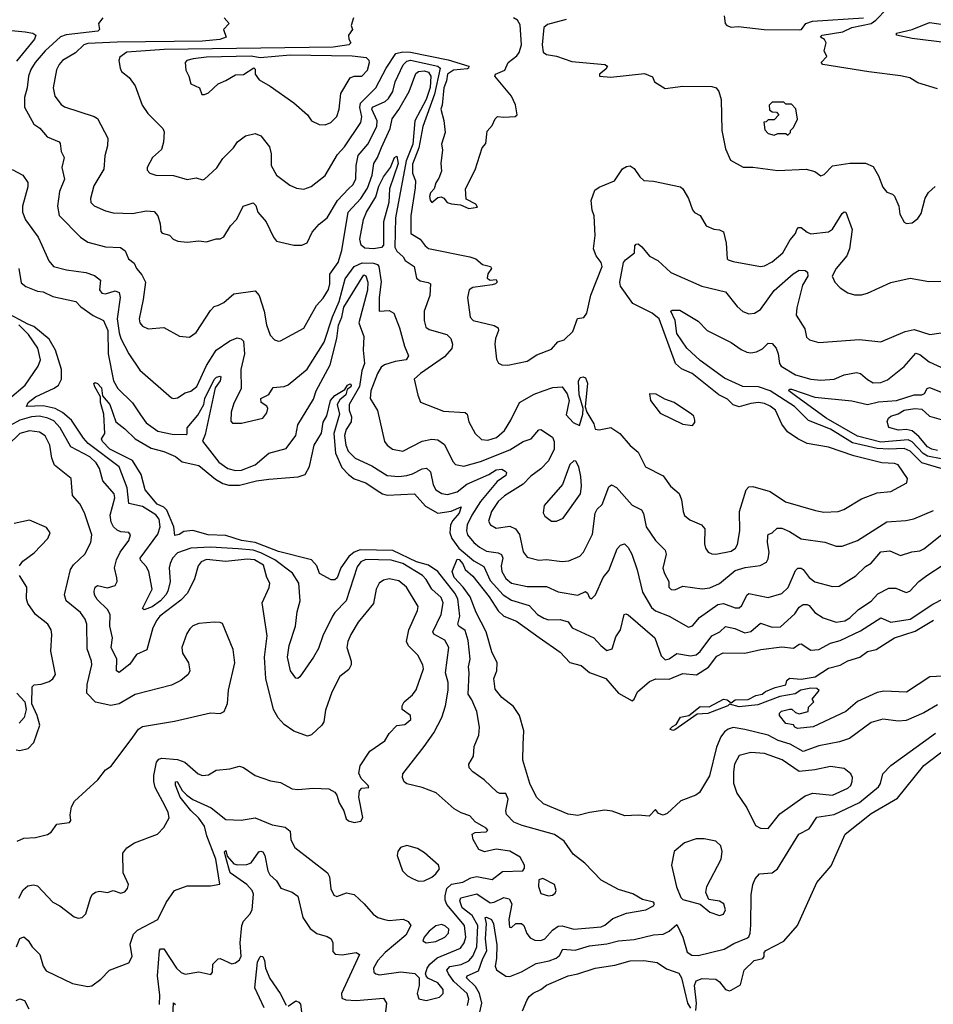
# Model space of a CAD drawing. Extents: x 1443846 to 1577407, y 839182 to 927291.
# Tile 91 of 256: x 1507034 to 1511734, y 861359 to 866425. Entities that reach past the tile are written whole.
import ezdxf

# ---------------------------------------------------------------- set-up
doc = ezdxf.new("R2010")
doc.units = 0

msp = doc.modelspace()

# ---------------------------------------------------------------- linework, layer by layer
at = {"layer": '0CON20XD'}
for points in [[(1511755, 866068.9), (1511655, 866099.5), (1511613.8, 866125), (1511565, 866136.6), (1511402.9, 866157.1), (1511166.7, 866195), (1511157.5, 866205), (1511186.7, 866235), (1511172.5, 866265), (1511183.3, 866305), (1511175, 866322.5), (1511153.8, 866335), (1511163.3, 866345), (1511268.3, 866361.7), (1511314.4, 866385), (1511414.5, 866405.5), (1511438.2, 866421.8), (1511495, 866481.2), (1511545, 866484.4), (1511598.8, 866525), (1511718.5, 866551.5), (1511752.9, 866575)], [(1510658.8, 866445), (1510663.8, 866405), (1510672.5, 866395), (1510695, 866386.3), (1510730.3, 866389.7), (1510864.7, 866374.7), (1511045, 866372.7), (1511055.6, 866375), (1511079.2, 866405), (1511113.1, 866416.9), (1511375, 866434.2)], [(1507462.5, 866435), (1507440, 866405), (1507444, 866375), (1507436.2, 866365), (1507273.4, 866346.6), (1507244, 866336), (1507165, 866264.1), (1507113.2, 866205), (1507090.8, 866169.2), (1507078.8, 866135), (1507072.2, 866075), (1507057.9, 866025), (1507058.7, 865975), (1507107.5, 865887.5), (1507136.8, 865866.8), (1507175, 865821.5), (1507236.4, 865796.4), (1507242.3, 865787.7), (1507246.7, 865746.7), (1507262.2, 865715), (1507250.5, 865665), (1507264.5, 865605), (1507238.5, 865541.5), (1507229.2, 865465), (1507237.1, 865417.1), (1507346.7, 865305), (1507385, 865280.8), (1507475, 865256.2), (1507552.5, 865252.5), (1507577.1, 865235), (1507594.4, 865195), (1507622.9, 865172.9), (1507634.4, 865145), (1507661.6, 865111.6), (1507680.4, 865075), (1507670, 864985), (1507648.2, 864885), (1507652.5, 864865), (1507665, 864847.8), (1507695, 864834.7), (1507775, 864840.4), (1507856.7, 864796.7), (1507908, 864792), (1507941.8, 864815), (1508015, 864927.8), (1508035, 864948.6), (1508056.2, 864956.2), (1508085, 864969.2), (1508135, 865014.4), (1508245, 865030), (1508266, 865005), (1508292.5, 864925), (1508303.3, 864855), (1508322, 864802), (1508345, 864777.5), (1508365, 864770), (1508375, 864772.5), (1508495, 864837.5), (1508561.1, 864955), (1508595, 864992.7), (1508622.9, 865037.1), (1508630, 865065), (1508629, 865115), (1508672, 865175), (1508692, 865238), (1508724, 865435), (1508788.8, 865505), (1508822.8, 865557.2), (1508847.4, 865625), (1508855.2, 865685), (1508875.5, 865715), (1508895, 865767.3), (1508940.2, 865865), (1508950.3, 865915), (1508985, 865961.9), (1509037.8, 866055), (1509071.8, 866148.2), (1509085, 866158.6), (1509115, 866161.8), (1509136.6, 866155), (1509148.7, 866135), (1509145, 866075.5), (1509125.9, 866015), (1509067.2, 865905), (1509057.4, 865785), (1509021.9, 865698.1), (1508967.4, 865405), (1508963.6, 865253.6), (1508973.8, 865233.8), (1509006.9, 865205), (1509017.5, 865185), (1509063.8, 865155), (1509075.8, 865095), (1509095, 865080.8), (1509135, 865073.3), (1509146.7, 865065), (1509144, 865005), (1509114.1, 864925.9), (1509115, 864876.7), (1509123.6, 864843.6), (1509140.7, 864830.7), (1509231.2, 864805), (1509252, 864785), (1509260, 864755), (1509257, 864733), (1509219.2, 864690.8), (1509095.5, 864604.5), (1509063.8, 864575), (1509082.1, 864492.1), (1509096.8, 864456.8), (1509215, 864410.6), (1509325, 864403.8), (1509336, 864395), (1509344.4, 864355), (1509376.7, 864295), (1509410, 864265), (1509441.7, 864261.7), (1509486.5, 864275), (1509528.5, 864311.5), (1509561.4, 864365), (1509605, 864455.7), (1509681.2, 864498.8), (1509726.7, 864515), (1509777.3, 864532.7), (1509825.4, 864535), (1509850, 864500), (1509861.6, 864465), (1509845, 864392.5), (1509881.7, 864351.7), (1509913.3, 864336.7), (1509930.6, 864395), (1509932.9, 864425), (1509912.6, 864495), (1509908.3, 864565), (1509916.9, 864583.1), (1509933.6, 864586.4), (1509945, 864581.9), (1509955.5, 864555), (1509943.3, 864433.3), (1509951.2, 864405), (1509987.5, 864345), (1509995, 864317.5), (1510015, 864314.2), (1510075, 864325.8), (1510122, 864295), (1510173.9, 864233.9), (1510215, 864198.8), (1510254.2, 864125), (1510345, 864077.5), (1510382.9, 864025), (1510427, 863987), (1510439.5, 863955), (1510446.9, 863895), (1510455, 863874), (1510481.5, 863851.5), (1510542, 863825), (1510559.4, 863805), (1510557.6, 863727.6), (1510562.5, 863705), (1510575.6, 863685.6), (1510595, 863675.8), (1510615, 863674.4), (1510695, 863691.1), (1510716.4, 863705), (1510726.2, 863725), (1510739.5, 863795), (1510737.9, 863895), (1510770.9, 864005), (1510785, 864021.4), (1510805, 864022.2), (1510895, 863997.1), (1510973.9, 863943.9), (1511128.8, 863898.8), (1511171.2, 863891.2), (1511245, 863894.6), (1511274.7, 863905.3), (1511365, 863959.6), (1511445, 863991.1), (1511515, 863998.1), (1511598.3, 864041.7), (1511602, 864065), (1511554, 864134), (1511535, 864140.8), (1511470, 864145), (1511325, 864180.8), (1511195, 864225.3), (1511085, 864244.6), (1511037.9, 864267.9), (1510984.6, 864305), (1510955, 864344.3), (1510921.8, 864415), (1510895, 864436.8), (1510865, 864450), (1510835, 864455.3), (1510795, 864450.7), (1510735, 864432.5), (1510705, 864443.5), (1510675, 864472.2), (1510631.4, 864495), (1510494.5, 864605), (1510438.8, 864628.8), (1510407.8, 864655), (1510324.6, 864885), (1510287.3, 864915), (1510188.9, 864965), (1510124.3, 865054.3), (1510122.1, 865075), (1510139.8, 865175), (1510150.3, 865189.7), (1510197.5, 865225), (1510198.9, 865261.1), (1510205, 865270.5), (1510215, 865271.2), (1510235, 865256.2), (1510275, 865207.5), (1510317.1, 865185), (1510383.3, 865123.3), (1510543.6, 865053.6), (1510664.5, 865024.5), (1510725, 864949.2), (1510755, 864924.2), (1510785, 864911.4), (1510815, 864914.4), (1510845, 864933.5), (1510915, 865031.8), (1511012.6, 865117.4), (1511045, 865135.4), (1511074.3, 865134.3), (1511086.7, 865125), (1511088, 865105), (1511061.8, 865058.2), (1511031.6, 864941.6), (1511029.2, 864905), (1511073.6, 864835), (1511081.3, 864791.3), (1511096.9, 864776.9), (1511145, 864764.4), (1511355, 864778.5), (1511465, 864766.7), (1511588.9, 864821.1), (1511635, 864831.6), (1511715.6, 864804.4), (1511775, 864812.9)], [(1508752, 866435), (1508738.8, 866395), (1508746.7, 866375), (1508726.2, 866345), (1508726.7, 866325), (1508737.5, 866305), (1508727.5, 866295), (1508646.1, 866283.9), (1507777.9, 866272.1), (1507585, 866258.4), (1507548.3, 866231.7), (1507544.2, 866215), (1507550, 866175), (1507558.3, 866158.3), (1507596.7, 866126.7), (1507627.5, 866085), (1507663.6, 865985), (1507692.9, 865942.9), (1507770, 865865), (1507777.6, 865847.6), (1507774.4, 865795), (1507763.6, 865756.4), (1507717.1, 865715), (1507690, 865665), (1507690.6, 865650.6), (1507703.8, 865635), (1507734.4, 865624.4), (1507825, 865623.1), (1507895, 865602.5), (1507941.4, 865611.4), (1507975, 865601.2), (1507985, 865604), (1508047.4, 865662.6), (1508079.1, 865710.9), (1508134.3, 865765), (1508155, 865796), (1508195, 865827.5), (1508245, 865839.2), (1508275, 865827.5), (1508319.8, 865769.8), (1508327.8, 865735), (1508327.5, 865675), (1508355.4, 865625.4), (1508423.6, 865573.6), (1508458.3, 865558.3), (1508495, 865553.1), (1508533.5, 865566.5), (1508605, 865622.9), (1508668.8, 865731.2), (1508705, 865770.5), (1508789.2, 865895), (1508793.7, 865925), (1508783.4, 865973.4), (1508786.6, 865995), (1508865.8, 866075), (1508920, 866175), (1508969.9, 866250.1), (1509005, 866259.7), (1509045, 866257.5), (1509237.7, 866217.7), (1509344, 866185), (1509343.8, 866175), (1509337.7, 866172.3), (1509265, 866165.6), (1509234.4, 866145), (1509229.6, 866110.4), (1509215.6, 866075), (1509207.5, 865985), (1509200, 865965), (1509216.4, 865906.4), (1509222.5, 865845), (1509203.3, 865785), (1509210, 865755), (1509200, 865685), (1509203.3, 865645), (1509190.7, 865609.3), (1509174.2, 865585), (1509166.2, 865555), (1509146.8, 865533.2), (1509142.1, 865515), (1509145, 865496.7), (1509155, 865483.8), (1509185, 865510), (1509203, 865513), (1509216.7, 865506.7), (1509233.9, 865483.9), (1509255, 865477.5), (1509301.7, 865471.7), (1509345, 865452.5), (1509390, 865460), (1509380, 865475), (1509331.7, 865501.7), (1509327.5, 865555), (1509377, 865653), (1509412.5, 865765), (1509431.7, 865788.3), (1509438.3, 865851.7), (1509465, 865880), (1509480, 865915), (1509493, 865927), (1509525, 865922.5), (1509583.6, 865926.4), (1509593.9, 865936.1), (1509585, 865986.7), (1509565, 866032), (1509478.8, 866135), (1509482.5, 866145), (1509530, 866165), (1509546.2, 866205), (1509591.4, 866238.6), (1509604.1, 866255.9), (1509615.9, 866295), (1509608.9, 866398.9), (1509595, 866423.2), (1509574.8, 866434.8)], [(1508086.7, 866435), (1508111.2, 866405), (1508083.3, 866375), (1508096.7, 866335), (1508063.7, 866323.7)], [(1509846, 866425), (1509749.3, 866400.7), (1509730, 866385), (1509721.1, 866295), (1509727.6, 866257.6), (1509745, 866245.4), (1509796.4, 866236.4), (1509875, 866210.4), (1510043.8, 866195), (1510058, 866185), (1510049.3, 866170.7), (1510016.7, 866145), (1510017.5, 866135), (1510075, 866129.7), (1510247.7, 866147.7), (1510290, 866130), (1510300, 866105), (1510355, 866071.5), (1510445, 866082), (1510595, 866080.9), (1510616.4, 866075), (1510630.7, 866055), (1510642.1, 866015), (1510645.6, 865854.4), (1510665, 865761.1), (1510691.7, 865701.7), (1510756.1, 865666.1), (1510805, 865666.8), (1510935, 865649.7), (1511080, 865655), (1511125, 865644), (1511155, 865620.8), (1511172.4, 865627.6), (1511215, 865672.9), (1511304.2, 865685.8), (1511385, 865687.1), (1511425, 865669.2), (1511452, 865622), (1511475, 865563.8), (1511495, 865537.5), (1511525, 865527.5), (1511535, 865517.5), (1511556.2, 865465), (1511562.5, 865425), (1511585, 865382.5), (1511597, 865377), (1511625, 865380), (1511655, 865402.5), (1511671.7, 865428.3), (1511693, 865507), (1511710, 865535), (1511744.3, 865565.7)], [(1511805, 866306.3), (1511625, 866328.8), (1511544.3, 866345), (1511544.3, 866355.7), (1511625, 866374.7), (1511715, 866411.2), (1511836, 866394)], [(1506975, 866370.5), (1507062.8, 866362.8), (1507101.5, 866355), (1507117.1, 866345), (1507110.6, 866325), (1507018.3, 866211.7)], [(1508063.7, 866323.7), (1507975, 866314.6), (1507535, 866309.8), (1507385, 866302), (1507363.8, 866295), (1507320.4, 866255), (1507254.8, 866215.2), (1507236.2, 866195), (1507223.1, 866166.9), (1507206.7, 866075), (1507215, 866032), (1507248, 865988), (1507265, 865975.7), (1507416.9, 865926.9), (1507435, 865915.7), (1507487.5, 865815), (1507485.6, 865775), (1507471.4, 865725), (1507466.7, 865655), (1507415, 865570), (1507398, 865505), (1507400.8, 865485), (1507417.8, 865467.8), (1507475, 865441.1), (1507515, 865431.5), (1507615, 865427.3), (1507685, 865441.5), (1507725, 865437.8), (1507744.2, 865415), (1507757.1, 865375), (1507760, 865335), (1507766.8, 865326.8), (1507805, 865316), (1507824, 865295), (1507847.5, 865285), (1507895, 865280), (1507955, 865287.3), (1507995, 865281.5), (1508045, 865297.1), (1508065, 865297.5), (1508085, 865307.5), (1508119.2, 865365), (1508151.1, 865398.9), (1508184.2, 865465), (1508235, 865482.5), (1508248, 865468), (1508258.9, 865435), (1508301.2, 865385), (1508339.4, 865305), (1508355, 865286), (1508444.7, 865264.7), (1508485, 865264.7), (1508513.4, 865276.6), (1508538, 865332), (1508575, 865373.1), (1508615, 865405.6), (1508668.3, 865495), (1508725, 865554.2), (1508748.4, 865575), (1508762.9, 865605), (1508764.8, 865675), (1508775, 865726.7), (1508825.6, 865784.4), (1508872, 865875), (1508873.6, 865905), (1508846.1, 865965), (1508849.5, 865975), (1508915, 866004.2), (1508931.4, 866018.6), (1508953, 866055), (1508966, 866105), (1509006.9, 866193.1), (1509025, 866211), (1509045, 866216), (1509184.6, 866185), (1509196.7, 866175), (1509167.7, 866042.3), (1509108.3, 865875), (1509088.2, 865765), (1509055, 865682.2), (1509054.4, 865635), (1509069.8, 865595), (1509069.3, 865559.3), (1509045.5, 865415.5), (1509046.7, 865325), (1509095, 865295.3), (1509120.5, 865260.5), (1509137.8, 865247.8), (1509349.2, 865205), (1509381.2, 865195), (1509415, 865165.8), (1509456, 865155), (1509462, 865145), (1509442, 865118), (1509439.4, 865095), (1509455, 865084.4), (1509485, 865088), (1509490, 865075), (1509481.2, 865065), (1509465, 865060.8), (1509365, 865047.5), (1509345.6, 865034.4), (1509337.4, 864995), (1509351.2, 864895), (1509367.1, 864877.1), (1509475, 864851.4), (1509495, 864840), (1509498, 864825), (1509482, 864785), (1509479.1, 864755), (1509487.4, 864677.4), (1509498.1, 864658.1), (1509515, 864648.8), (1509545, 864647.5), (1509645, 864668.4), (1509695, 864699.6), (1509770.5, 864729.5), (1509801.9, 864768.1), (1509835, 864778), (1509880.2, 864819.8), (1509903.2, 864886.8), (1509937, 864893), (1509952.2, 864915), (1509972.8, 865007.2), (1510030.8, 865155), (1510026.1, 865175), (1510000.3, 865210.3), (1509986.6, 865245), (1509995.2, 865315.2), (1509990.2, 865415), (1509979.8, 865445), (1509974.8, 865495), (1509992.4, 865547.6), (1510015, 865563.3), (1510094, 865595), (1510135, 865656.7), (1510155, 865670), (1510175, 865673.3), (1510195, 865660), (1510225, 865616.2), (1510245, 865598), (1510295, 865594.2), (1510434.2, 865564.2), (1510446.2, 865555), (1510474.4, 865504.4), (1510495.9, 865445.9), (1510505, 865433.3), (1510535, 865416.7), (1510566.2, 865365), (1510605, 865346.2), (1510635, 865343.3), (1510655, 865332.5), (1510668.2, 865275), (1510674, 865195), (1510679.5, 865189.5), (1510705, 865180), (1510845, 865154.4), (1510865, 865158.1), (1510905, 865178.5), (1510960, 865225), (1510997.3, 865292.7), (1511025, 865324.3), (1511031.4, 865345), (1511041.2, 865355), (1511055, 865355.6), (1511085, 865331.5), (1511105, 865323.6), (1511195, 865332.5), (1511215, 865347.5), (1511265, 865427.1), (1511275, 865435.7), (1511285, 865433.8), (1511316.2, 865345), (1511303.1, 865245), (1511289.9, 865210.1), (1511234.2, 865145), (1511214.5, 865104.5), (1511228, 865075), (1511255, 865046), (1511295, 865020), (1511329.4, 865009.4), (1511365, 865010), (1511395, 865018.1), (1511515, 865073.1), (1511615, 865095.5), (1511712.1, 865077.9), (1511835, 865082)], [(1508605, 865883.2), (1508635, 865895.5), (1508665, 865927.5), (1508678.2, 865965), (1508686, 866045), (1508734.2, 866125), (1508755, 866134.5), (1508795, 866134.5), (1508822.5, 866165), (1508834.1, 866205), (1508832.7, 866215), (1508818, 866228), (1508745, 866237.8), (1508425, 866242.9), (1508271.1, 866228.9), (1508225, 866237.8), (1507995, 866231.2), (1507926.6, 866223.4), (1507894, 866215), (1507886, 866205), (1507888, 866165), (1507903.8, 866135), (1507913.8, 866095), (1507958.6, 866075), (1507970.6, 866040.6), (1507985, 866039.2), (1508005, 866049.2), (1508055, 866094), (1508095, 866112), (1508145, 866141.4), (1508185, 866142.5), (1508237.8, 866177.8), (1508245, 866170), (1508244.6, 866144.6), (1508265.7, 866115.7), (1508323.2, 866083.2), (1508445, 865997.5), (1508514.2, 865935), (1508535.8, 865905), (1508575, 865885.3), (1508605, 865883.2)], [(1510985, 865830), (1511000, 865845), (1511000, 865855), (1511015, 865870), (1511036.4, 865913.6), (1511027, 865967), (1511005, 865990), (1510975, 865990), (1510965, 866000), (1510905, 866000), (1510890, 865985), (1510891.7, 865961.7), (1510905, 865950), (1510928.3, 865948.3), (1510940, 865935), (1510915, 865910), (1510885, 865910), (1510875, 865900), (1510861.7, 865898.3), (1510868.3, 865858.3), (1510885, 865840), (1510915, 865830), (1510935, 865840), (1510975, 865840), (1510985, 865830)], [(1508854.4, 865245.6), (1508809.8, 865249.8), (1508791.2, 865265), (1508784.1, 865295.9), (1508803.3, 865396.7), (1508817.6, 865435), (1508866.6, 865513.4), (1508881.2, 865568.8), (1508905, 865615.9), (1508941.2, 865665), (1508962.3, 865715), (1508975, 865722.9), (1508981.7, 865685), (1508936.3, 865553.7), (1508932.4, 865485), (1508906, 865385), (1508905.7, 865265), (1508895, 865252.1), (1508854.4, 865245.6)], [(1506995, 865654.3), (1507050.8, 865625), (1507075, 865586.7), (1507075.4, 865565), (1507048.2, 865465), (1507048.5, 865435), (1507063.8, 865395), (1507128.2, 865305), (1507148.1, 865265), (1507184.1, 865184.1), (1507208.6, 865155), (1507275, 865137.7), (1507375, 865123.9), (1507418.3, 865108.3), (1507449.1, 865085), (1507444.7, 865034.7), (1507457.1, 865017.1), (1507475, 865014.6), (1507525, 865029.6), (1507545, 865021.9), (1507550.8, 864995), (1507536, 864885), (1507545, 864814), (1507554.8, 864785), (1507595.9, 864705), (1507651.3, 864621.3), (1507815, 864479.5), (1507825, 864475.5), (1507845, 864480), (1507885, 864505.6), (1507915, 864514.2), (1507945, 864536.7), (1507994.2, 864645.8), (1508045.4, 864725), (1508115, 864772.9), (1508152.4, 864787.6), (1508173, 864783), (1508185, 864770.8), (1508190.8, 864705), (1508171.5, 864625), (1508174, 864526), (1508135, 864451.2), (1508122.5, 864405), (1508119.7, 864359.7), (1508129.5, 864349.5), (1508175, 864348.5), (1508284.3, 864375), (1508305, 864401.4), (1508310, 864425), (1508305, 864435.6), (1508275.7, 864455), (1508274.1, 864475.9), (1508315, 864496.7), (1508338, 864532), (1508395, 864537.1), (1508415, 864545.7), (1508512.7, 864627.3), (1508599.6, 864765), (1508643.2, 864896.8), (1508677, 864975), (1508709.1, 865090.9), (1508754.9, 865155.1), (1508796.4, 865173.6), (1508855, 865172.7), (1508874.4, 865165), (1508881.8, 865155), (1508893.4, 865076.6), (1508883.6, 864995), (1508884.2, 864925), (1508935, 864928), (1508958, 864915), (1508988.8, 864838.8), (1509012.9, 864745), (1509034, 864695), (1509022, 864675), (1508965, 864665.3), (1508911.4, 864648.6), (1508893.3, 864636.7), (1508874.1, 864605), (1508841.1, 864515), (1508837.7, 864475), (1508874.2, 864414.2), (1508910.8, 864255), (1508924.2, 864235), (1508952, 864215), (1509004.5, 864205.5), (1509105, 864255.4), (1509154.1, 864265.9), (1509185, 864262.7), (1509218.9, 864238.9), (1509261.6, 864151.6), (1509276.4, 864136.4), (1509318.2, 864128.2), (1509405, 864151.6), (1509555, 864212.2), (1509625, 864254.6), (1509665, 864268.9), (1509705, 864313.8), (1509715, 864316.2), (1509775, 864276.1), (1509783.6, 864255), (1509783, 864215), (1509754.4, 864155.6), (1509715, 864114.7), (1509663.1, 864076.9), (1509625, 864035.4), (1509528.9, 863975), (1509495, 863946.2), (1509461.3, 863895), (1509445.5, 863845), (1509455.7, 863825), (1509485, 863807.8), (1509555, 863818.1), (1509585, 863805.8), (1509605, 863776.7), (1509625, 863686), (1509645, 863660), (1509705, 863644.6), (1509745, 863647.3), (1509825, 863637.3), (1509858.8, 863641.2), (1509916.1, 863663.9), (1509935, 863685.6), (1509981.6, 863778.4), (1509995, 863886.2), (1510005, 863906), (1510030.2, 863929.8), (1510065, 864021.2), (1510079.2, 864030.8), (1510105, 864017.3), (1510185, 863927.8), (1510233.7, 863903.7), (1510243.4, 863883.4), (1510256.5, 863815), (1510305.3, 863745.3), (1510354.5, 863695), (1510359.5, 863675), (1510343.1, 863603.1), (1510350.5, 863575), (1510373.1, 863535), (1510374.4, 863505), (1510385, 863493.6), (1510405, 863491.8), (1510445, 863509.4), (1510545, 863496.1), (1510585, 863502.4), (1510635, 863524.7), (1510715, 863590.8), (1510766.7, 863606.7), (1510844, 863616), (1510876.5, 863633.5), (1510885, 863650), (1510890, 863685), (1510881.2, 863735), (1510882.1, 863767.9), (1510885, 863775.8), (1510906, 863785), (1510931.7, 863808.3), (1510955, 863807.9), (1510995, 863791.3), (1511055, 863754.1), (1511175.9, 863735.9), (1511235, 863716.2), (1511265, 863716.8), (1511345, 863745.4), (1511495, 863841.1), (1511592.6, 863847.4), (1511633.4, 863856.6), (1511735, 863899.6)], [(1507030, 865145), (1507041.4, 865071.4), (1507065, 865051.8), (1507125, 865027.5), (1507155, 865024.1), (1507205, 865000.5), (1507322, 864975), (1507347.8, 864947.8), (1507412.8, 864902.8), (1507465, 864877.5), (1507487.1, 864825), (1507489.7, 864705), (1507517.1, 864567.1), (1507538, 864528), (1507615, 864453.9), (1507655, 864392.2), (1507685, 864350.6), (1507745, 864306.9), (1507818.1, 864291.9), (1507890, 864290), (1507895.5, 864294.5), (1507894.7, 864325), (1507950.6, 864389.4), (1507981, 864445), (1507987.1, 864475), (1508035, 864573.6), (1508046.7, 864585), (1508065, 864590.4), (1508069.6, 864585), (1508065, 864567.5), (1508039.2, 864530.8), (1507988.9, 864291.1), (1507973.8, 864256.2), (1508058.6, 864148.6), (1508104.3, 864115), (1508145, 864104.8), (1508175, 864107.5), (1508245.2, 864134.8), (1508315, 864194.3), (1508405, 864218), (1508454.2, 864285), (1508465, 864340), (1508545, 864471.5), (1508558.9, 864515), (1508631.6, 864648.4), (1508665.1, 864784.9), (1508673.8, 864853.8), (1508692.1, 864895), (1508702.3, 864945), (1508805, 865111.2), (1508815, 865106.2), (1508824.6, 865075), (1508823.7, 865033.7), (1508779.4, 864865), (1508804.1, 864795), (1508801.8, 864725), (1508808.6, 864655), (1508795, 864618.6), (1508782.2, 864537.8), (1508729.1, 864445), (1508729.6, 864415), (1508741, 864381), (1508738.9, 864355), (1508713.8, 864316.2), (1508705.2, 864285), (1508712, 864235), (1508723.8, 864205), (1508759.3, 864169.3), (1508845, 864129.1), (1508925, 864079.7), (1508985, 864074.1), (1509025, 864080), (1509055, 864087.9), (1509105, 864114.6), (1509127, 864117), (1509147.8, 864097.8), (1509161.9, 864031.9), (1509175, 864005.5), (1509205, 863986.6), (1509235, 863982.1), (1509285, 863994.8), (1509335, 864034.8), (1509447.8, 864085), (1509485, 864109.3), (1509515, 864111.7), (1509532.3, 864102.3), (1509537.9, 864095), (1509535, 864080), (1509490.9, 864049.1), (1509405.2, 863945), (1509359.4, 863875), (1509336.1, 863825), (1509332.1, 863795), (1509338.2, 863775), (1509370.9, 863735), (1509400.2, 863710.2), (1509435, 863689.8), (1509495, 863681.6), (1509513.5, 863673.5), (1509519.5, 863655), (1509511.4, 863615), (1509514.2, 863585), (1509535, 863550.4), (1509565, 863525.3), (1509645, 863508.9), (1509745, 863509.3), (1509805, 863480.9), (1509905, 863463.1), (1509945, 863481.9), (1509954.5, 863474.5), (1509965, 863450), (1509975, 863445.7), (1509996.7, 863465), (1510035, 863554.2), (1510065, 863590.8), (1510107.7, 863702.3), (1510125, 863721.2), (1510145, 863727.8), (1510165, 863708.5), (1510184.1, 863675), (1510210.7, 863595), (1510238.6, 863478.6), (1510285, 863400), (1510305, 863383.1), (1510375.8, 863355), (1510475, 863300)], [(1511855, 864092.2), (1511675, 864144.5), (1511614.7, 864204.7), (1511585, 864218.7), (1511505, 864214.9), (1511445, 864219), (1511318.5, 864248.5), (1511205, 864318.6), (1511092.3, 864362.3), (1511020.4, 864435), (1510895, 864515.7), (1510835, 864535.5), (1510755, 864536.7), (1510660.8, 864580.8), (1510535, 864671.6), (1510465.4, 864735), (1510415, 864810), (1510406.8, 864876.8), (1510384.3, 864925), (1510390.3, 864929.7), (1510429.6, 864929.6), (1510524.3, 864874.3), (1510571.2, 864825), (1510694.7, 864764.7), (1510745, 864727.5), (1510775, 864713.6), (1510795, 864710), (1510825, 864716.4), (1510855, 864731.5), (1510885, 864760.5), (1510905, 864759.5), (1510925.3, 864735), (1510935.8, 864705), (1510942.3, 864655), (1510951.4, 864641.4), (1511025, 864596.8), (1511105, 864574.7), (1511155, 864570), (1511225, 864575.5), (1511275, 864597.5), (1511339.1, 864609.1), (1511359.2, 864605), (1511395, 864573.3), (1511425, 864556.5), (1511465, 864558.8), (1511498.1, 864571.9), (1511585, 864640), (1511645, 864709.5), (1511665, 864702.7), (1511712.2, 864665), (1511795, 864626.6)], [(1507016.7, 861655), (1507035, 861696.9), (1507055, 861706.7), (1507077.1, 861687.1), (1507097.3, 861655), (1507138.2, 861615), (1507155.4, 861555.4), (1507170.9, 861530.9), (1507305.7, 861465.7), (1507385, 861450.8), (1507405, 861453.8), (1507451.3, 861488.7), (1507496.2, 861535), (1507595, 861572), (1507612.2, 861605), (1507601.7, 861668.3), (1507620.3, 861719.7), (1507640.6, 861739.4), (1507745.4, 861794.6), (1507787.3, 861882.7), (1507831.2, 861945), (1507895, 861968.6), (1508015, 861969.2), (1508063.6, 861976.4), (1508042.5, 862105), (1507997.3, 862225), (1507984.5, 862275), (1507956.4, 862316.4), (1507915, 862356.2), (1507859.8, 862425), (1507835, 862486.7), (1507835, 862503.3), (1507844.4, 862505.6), (1507869.2, 862459.2), (1507894.4, 862434.4), (1507925, 862412.2), (1508018.9, 862368.9), (1508095, 862310), (1508173, 862307), (1508245, 862317.5), (1508332.2, 862282.2), (1508400.4, 862270.4), (1508425, 862248.8), (1508429.4, 862205), (1508449.2, 862165), (1508618.1, 862035), (1508627.8, 862015), (1508635, 861952.5), (1508650.3, 861920.3), (1508665, 861912.9), (1508715, 861932.5), (1508755, 861924.4), (1508806.4, 861876.4), (1508851.9, 861821.9), (1508876.1, 861806.1), (1508910, 861795), (1508935, 861790), (1509007.4, 861797.4), (1509032.5, 861785), (1509046.7, 861765), (1509020.9, 861715), (1508914.8, 861625), (1508876.3, 861585), (1508854.1, 861545), (1508855.6, 861525), (1508866, 861515), (1508885, 861510.8), (1508995, 861525.3), (1509067.1, 861517.1), (1509088.6, 861495), (1509088.5, 861455), (1509078.9, 861415), (1509087.4, 861387.4), (1509125, 861378.8), (1509193.8, 861395), (1509212.2, 861415), (1509212.3, 861435), (1509185, 861469.6), (1509133.8, 861493.8), (1509124.5, 861504.5), (1509121.9, 861515), (1509130.4, 861545), (1509144.1, 861565), (1509182.5, 861597.5), (1509301.8, 861648.2), (1509321, 861675), (1509328.4, 861705), (1509321.7, 861765), (1509232.2, 861872.2), (1509222.7, 861895), (1509222.6, 861917.4), (1509231, 861955), (1509255, 861976.4), (1509313.4, 861986.6), (1509355, 862009.2), (1509385, 862016.3), (1509465, 862001.2), (1509518.3, 862041.7), (1509622.5, 862045), (1509631.2, 862058.8), (1509631.4, 862075), (1509608.6, 862115), (1509555, 862147.3), (1509485, 862157.3), (1509425, 862143.5), (1509396.2, 862155), (1509367.4, 862207.4), (1509362.5, 862235), (1509377.3, 862242.7), (1509434.4, 862245.6), (1509442.5, 862255), (1509433.1, 862265), (1509376.8, 862296.8), (1509349.2, 862329.2), (1509305, 862343.1), (1509270, 862365), (1509176.1, 862446.1), (1509103.8, 862475), (1509025, 862493.5), (1509012.6, 862502.6), (1509004.2, 862525), (1509005.8, 862545), (1509115.5, 862685), (1509164.6, 862755.4), (1509205.9, 862834.1), (1509224.5, 862895), (1509238.1, 862975), (1509238.4, 863015), (1509225.3, 863065), (1509241.8, 863195), (1509221.5, 863231.5), (1509165, 863263.9), (1509159.1, 863275), (1509202.1, 863365), (1509211.9, 863425), (1509202.1, 863452.1), (1509154.8, 863494.8), (1509125.3, 863545), (1509105.9, 863565), (1509005, 863627.3), (1508945, 863643.9), (1508815, 863647.9), (1508788.2, 863635), (1508770.3, 863609.7), (1508713.8, 863435), (1508655, 863375.5), (1508643.5, 863355), (1508594, 863255), (1508571.1, 863188.9), (1508546.1, 863145), (1508475, 863044.2), (1508465, 863034.3), (1508455, 863036.9), (1508427.7, 863075), (1508412.1, 863145), (1508420, 863205), (1508452.9, 863305), (1508461.9, 863378.1), (1508477.6, 863435), (1508470, 863525), (1508437.9, 863577.9), (1508347.3, 863645), (1508275, 863681.8), (1508235, 863694.9), (1508157.1, 863702.9), (1508015, 863710.7), (1507915, 863706.4), (1507845, 863681.6), (1507819.7, 863655), (1507807.4, 863627.4), (1507803.4, 863605), (1507807.6, 863535), (1507796.2, 863485), (1507785.7, 863465), (1507758.9, 863435), (1507715, 863404.4), (1507675, 863388.6), (1507666, 863395), (1507714.7, 863495.3), (1507698.7, 863585), (1507685, 863611.2), (1507655, 863644.2), (1507654.6, 863655), (1507745, 863778.2), (1507756.2, 863815), (1507751.3, 863855), (1507735, 863877.2), (1507665, 863920.8), (1507595.2, 863935.2), (1507586.2, 864016.2), (1507546.3, 864125), (1507385.6, 864245), (1507361.6, 864271.6), (1507300.8, 864365), (1507255, 864403.3), (1507215.9, 864424.1), (1507155, 864438), (1507068.8, 864435), (1507077.9, 864455), (1507114.7, 864485), (1507211.2, 864528.8), (1507232.8, 864545), (1507249.5, 864575), (1507248.4, 864625), (1507218.3, 864725), (1507185, 864780.8), (1507106.3, 864846.3), (1507075, 864857.7), (1506960.8, 864920.8)], [(1506981.9, 864475), (1507062.2, 864545), (1507128.7, 864641.3), (1507140.8, 864675), (1507128, 864735), (1507078.9, 864805), (1507028.8, 864855)], [(1509075.1, 863634.9), (1508953.5, 863693.5), (1508785, 863697.6), (1508755.3, 863684.7), (1508727.1, 863662.9), (1508686.6, 863605), (1508667.1, 863552.9), (1508655, 863542.4), (1508637.2, 863542.8), (1508575.8, 863575), (1508563.3, 863615), (1508535, 863646.1), (1508365, 863689), (1508245, 863734.7), (1508175, 863745.4), (1508095, 863770.3), (1508004.1, 863774.1), (1507925, 863796.6), (1507878.1, 863791.9), (1507855, 863775.4), (1507831.5, 863771.5), (1507827.8, 863815), (1507790.6, 863900.6), (1507776.2, 863916.2), (1507741.4, 863931.4), (1507678.9, 864005), (1507658.7, 864085), (1507615, 864156.2), (1507497.9, 864215), (1507459.5, 864255), (1507455, 864267.5), (1507472, 864295), (1507466.5, 864395), (1507450, 864455), (1507450, 864485), (1507420.9, 864535), (1507416.2, 864553.8), (1507421.7, 864558.3), (1507435, 864552.9), (1507455, 864530), (1507460.3, 864490.3), (1507497.3, 864445), (1507528, 864355), (1507575, 864320), (1507628.7, 864268.7), (1507710, 864220), (1507775, 864203.8), (1507835, 864177.8), (1507869.1, 864149.1), (1507955, 864131.5), (1508041.4, 864061.4), (1508079.2, 864039.2), (1508109.7, 864029.7), (1508165, 864030.2), (1508253, 864053), (1508315, 864061.5), (1508467.3, 864072.7), (1508502.2, 864085), (1508524.8, 864125.2), (1508548.3, 864235), (1508586.7, 864296.7), (1508595, 864353.8), (1508614.1, 864385.9), (1508632.5, 864465), (1508655, 864490.8), (1508707.1, 864522.9), (1508720.6, 864545), (1508735, 864551.1), (1508740, 864545), (1508737.4, 864535), (1508718.6, 864521.4), (1508711.8, 864495), (1508680.4, 864469.6), (1508666.7, 864445), (1508678.6, 864395), (1508649.5, 864295), (1508658.6, 864195), (1508691.1, 864121.1), (1508725, 864084.1), (1508755, 864062.3), (1508815, 864042.5), (1508872.7, 864002.7), (1508900.5, 863985), (1508925, 863978.5), (1509065, 863985.3), (1509122.2, 863922.2), (1509185, 863886.1), (1509253.9, 863896.1), (1509305, 863918), (1509294.7, 863885), (1509261.7, 863848.3), (1509249.8, 863825), (1509246.9, 863785), (1509256.9, 863755), (1509293.9, 863705), (1509369.7, 863639.7), (1509421.1, 863611.1), (1509455, 863539), (1509521.9, 863465), (1509565, 863438.1), (1509655, 863410.2), (1509698, 863365), (1509731.1, 863345), (1509755, 863337.7), (1509815, 863338.8), (1509856.2, 863326.2), (1509876.9, 863295), (1509988, 863245), (1510023.1, 863205), (1510055, 863178.6), (1510081.7, 863188.3), (1510100.2, 863249.8), (1510125.2, 863284.8), (1510144.3, 863365), (1510152.5, 863367.5), (1510165, 863362.5), (1510301.2, 863245), (1510335, 863152), (1510355, 863131.5), (1510375, 863135.6), (1510415, 863163.1), (1510485, 863151.2), (1510515, 863157.6), (1510535.5, 863174.5), (1510595, 863254.7), (1510635.4, 863274.6), (1510665, 863301.9), (1510712.9, 863292.9), (1510765, 863269.6), (1510795, 863277.1), (1510845, 863319.1), (1510905, 863299.2), (1510948.9, 863301.1), (1511021.4, 863368.6), (1511045, 863402.5), (1511065, 863415.6), (1511085, 863416.5), (1511095, 863410.6), (1511124.1, 863374.1), (1511167.2, 863347.2), (1511234.2, 863324.2), (1511278.7, 863331.3), (1511305, 863346.7), (1511349.3, 863390.7), (1511415, 863432.3), (1511448.6, 863471.4), (1511505, 863500), (1511540.7, 863500.7), (1511595, 863478), (1511613.3, 863485), (1511659.1, 863535), (1511700.7, 863565), (1511785, 863620)], [(1511775, 864164.9), (1511705, 864179.7), (1511682.6, 864192.6), (1511625, 864252.2), (1511605, 864262.6), (1511465, 864251.2), (1511345, 864282.1), (1511183.4, 864375), (1511025, 864489.6), (1510991.2, 864515), (1510995, 864524), (1511005, 864523.3), (1511125, 864483.3), (1511315, 864463.4), (1511395, 864445.7), (1511452, 864458), (1511545, 864465.6), (1511635, 864494.1), (1511675.3, 864494.7), (1511688.4, 864501.6), (1511703.5, 864526.5), (1511715, 864532.7), (1511805, 864495.9)], [(1510495, 864336.2), (1510507.5, 864352.5), (1510508, 864365), (1510502, 864385), (1510490, 864395), (1510401.2, 864455), (1510352.5, 864472.5), (1510308.8, 864498.8), (1510275, 864500), (1510280, 864465), (1510329.7, 864399.7), (1510445, 864344.2), (1510495, 864336.2)], [(1511755, 864208), (1511726.2, 864215), (1511705, 864227.4), (1511660.5, 864280.5), (1511625, 864308.6), (1511595, 864317.1), (1511555, 864313.3), (1511506.2, 864326.2), (1511496.8, 864356.8), (1511503.3, 864375), (1511515, 864384.5), (1511553, 864397), (1511585, 864416.3), (1511640, 864425), (1511675, 864420.1), (1511714.6, 864384.6), (1511775, 864367.3)], [(1507783.3, 862375), (1507731.1, 862475), (1507724.6, 862504.6), (1507724.6, 862535.4), (1507738.4, 862605), (1507750, 862620), (1507765, 862625.8), (1507845, 862618.1), (1507884.2, 862605), (1507952.5, 862545), (1507975, 862535.6), (1508005, 862540), (1508045, 862564.3), (1508115, 862570), (1508165, 862584.2), (1508185, 862578), (1508245.4, 862535.4), (1508325, 862508.9), (1508375, 862500.8), (1508435, 862468.1), (1508465, 862463.5), (1508545, 862471.5), (1508625, 862468.1), (1508655, 862450), (1508666, 862435), (1508678.1, 862395), (1508701.5, 862355), (1508713.2, 862313.2), (1508725, 862302.5), (1508754.3, 862294.3), (1508788.6, 862301.4), (1508800, 862320), (1508778.9, 862425), (1508782, 862458), (1508795, 862470.6), (1508830, 862475), (1508827.5, 862485), (1508791.2, 862521.2), (1508778.5, 862548.5), (1508785.7, 862585), (1508835, 862660.6), (1508912, 862715), (1508935, 862752.5), (1508975, 862794), (1509015, 862799.1), (1509046.7, 862825), (1509044.2, 862845), (1509002.5, 862875), (1509001.2, 862895), (1509012, 862915), (1509055, 862950.8), (1509073.2, 862976.8), (1509111.8, 863085), (1509108.2, 863105), (1509081.9, 863155), (1509034, 863204), (1509023.5, 863225), (1509036.1, 863285), (1509080.4, 863385), (1509083.8, 863405), (1509023.6, 863505), (1508985, 863537.7), (1508935, 863547.9), (1508905, 863540.9), (1508883.6, 863526.4), (1508867.7, 863495), (1508855, 863421.4), (1508775.3, 863325), (1508738.2, 863261.8), (1508721.8, 863225), (1508716.9, 863195), (1508739.6, 863125), (1508739.6, 863105), (1508727.9, 863082.1), (1508681.4, 863045), (1508639.4, 862965), (1508607.4, 862872.6), (1508597.9, 862812.1), (1508589.2, 862795), (1508535, 862746), (1508515, 862738.6), (1508445, 862764.6), (1508395, 862798.9), (1508362.9, 862832.9), (1508340.4, 862875), (1508300.7, 863035), (1508294, 863145), (1508307.5, 863255), (1508282.2, 863425), (1508317.1, 863502.9), (1508320, 863525), (1508304.7, 863555), (1508287.7, 863617.7), (1508242.5, 863645), (1508205, 863649.8), (1508095, 863636.7), (1507995, 863647.7), (1507968.1, 863635), (1507952.2, 863615), (1507932.5, 863547.5), (1507896.9, 863475), (1507862.2, 863437.8), (1507755.4, 863355), (1507739.4, 863335), (1507718.9, 863295), (1507687.3, 863182.7), (1507635, 863157.8), (1507600.6, 863109.4), (1507545, 863066.5), (1507531.5, 863075), (1507533.2, 863135), (1507505.3, 863195), (1507511, 863245), (1507498.3, 863305), (1507499.2, 863365), (1507485, 863390.7), (1507431.8, 863441.8), (1507419.6, 863465), (1507417, 863485), (1507421.9, 863505), (1507435, 863512.9), (1507485, 863502.4), (1507525, 863514.4), (1507535.5, 863534.5), (1507533.8, 863553.8), (1507522, 863605), (1507532.5, 863645), (1507551.6, 863685), (1507595.6, 863745), (1507604.1, 863774.1), (1507595.6, 863785.6), (1507555, 863789.1), (1507535, 863797.8), (1507516.9, 863815), (1507505, 863840), (1507500, 863875), (1507522.6, 863965), (1507520.5, 863985), (1507462.5, 864052.5), (1507444.8, 864114.8), (1507427.1, 864145), (1507394, 864175), (1507297.7, 864227.7), (1507241.7, 864325), (1507210.2, 864360.2), (1507178.5, 864375), (1507135, 864384.5), (1507095, 864380.7), (1507035, 864364.6), (1506985, 864336.7)], [(1507627.6, 862952.4), (1507545, 862905.6), (1507503.5, 862896.5), (1507424.1, 862914.1), (1507379.3, 862959.3), (1507381.6, 863005), (1507404.5, 863105), (1507403.5, 863125), (1507381.7, 863188.3), (1507380, 863315), (1507370.5, 863340.5), (1507346.9, 863375), (1507273.5, 863435), (1507264.6, 863465), (1507294.8, 863595.2), (1507310.9, 863619.1), (1507368.8, 863675), (1507400, 863735), (1507404.7, 863775), (1507368.2, 863888.2), (1507344, 863934), (1507305, 863976.7), (1507298.6, 864065), (1507212.4, 864132.4), (1507199.1, 864169.1), (1507189.7, 864235), (1507165, 864283.1), (1507135, 864302.7), (1507085, 864309.8), (1507035, 864295.2), (1506972.7, 864235)], [(1509795, 863844.4), (1509829.3, 863860.7), (1509918.9, 863985), (1509924.5, 864025), (1509920.8, 864075), (1509911, 864125), (1509895, 864152.9), (1509885, 864154.4), (1509865, 864135.6), (1509826.1, 864033.9), (1509732.2, 863925), (1509727.9, 863887.9), (1509735, 863870), (1509770, 863845), (1509795, 863844.4)], [(1507033.8, 863615), (1507050.8, 863639.2), (1507108.8, 863681.2), (1507178.6, 863755), (1507190, 863785), (1507172.7, 863812.7), (1507085, 863849.4), (1507005, 863832.2)], [(1510475, 863300), (1510495, 863305.6), (1510530.6, 863349.4), (1510625, 863415.8), (1510655, 863420.3), (1510715, 863398.8), (1510735, 863399.1), (1510749.8, 863410.2), (1510775, 863464.2), (1510785, 863473.1), (1510885, 863451.8), (1510955, 863472), (1510987, 863503), (1511025, 863590), (1511036.8, 863603.2), (1511055, 863602.5), (1511065, 863595.5), (1511095.4, 863555), (1511125, 863532.5), (1511215, 863508.6), (1511249.5, 863510.5), (1511335, 863563.8), (1511385, 863611.5), (1511415, 863627.9), (1511465, 863686.8), (1511511.3, 863691.3), (1511565, 863668.1), (1511623.1, 863686.9), (1511665, 863692.3), (1511685, 863701.8), (1511786.9, 863783.1)], [(1509338, 861352), (1509345.2, 861385), (1509336, 861415), (1509266.9, 861476.9), (1509239.4, 861515), (1509232.1, 861535), (1509246.7, 861553.3), (1509305, 861563), (1509345, 861581.9), (1509365, 861606.6), (1509386.3, 861655), (1509391.4, 861765), (1509362.3, 861815), (1509310.1, 861855), (1509298.6, 861891.4), (1509303.8, 861906.2), (1509385, 861927.8), (1509455, 861880.4), (1509475, 861883.9), (1509525, 861908.2), (1509552, 861902), (1509566.1, 861875), (1509550.3, 861795), (1509554.1, 861755.9), (1509565, 861753.3), (1509586.7, 861775), (1509615, 861775.4), (1509628.2, 861765), (1509643.4, 861723.4), (1509660, 861700), (1509685, 861688.2), (1509715, 861687.7), (1509735, 861695.5), (1509775, 861740.4), (1509805, 861761.2), (1509825, 861762.3), (1509885, 861745.3), (1510025, 861757.9), (1510045, 861766.4), (1510085, 861800.4), (1510155, 861827.7), (1510255, 861844.3), (1510294.3, 861865), (1510299.5, 861875), (1510294, 861885), (1510237.6, 861897.6), (1510187.6, 861927.6), (1510115, 861948.8), (1510025, 861998.1), (1509940.8, 862085), (1509880.9, 862130.9), (1509835, 862198.6), (1509785, 862232.5), (1509618.6, 862278.6), (1509576.2, 862296.2), (1509538, 862335), (1509534.2, 862355), (1509546.2, 862413.8), (1509535, 862442.9), (1509505, 862444.2), (1509491, 862451), (1509424.3, 862514.3), (1509365, 862554.4), (1509345.8, 862575), (1509344, 862595), (1509369.5, 862635), (1509372.7, 862685), (1509396.2, 862743.8), (1509399.6, 862785), (1509385.4, 862865), (1509360.4, 862925), (1509341.1, 862955), (1509347.2, 863065), (1509343.6, 863095), (1509350.8, 863135), (1509341.4, 863231.4), (1509325, 863281.8), (1509293.6, 863305), (1509288.9, 863315), (1509298.4, 863355), (1509288.6, 863445), (1509272.9, 863475), (1509185, 863585.2), (1509137.4, 863617.4), (1509075.1, 863634.9)], [(1511755, 862900), (1511685, 862858.4), (1511595, 862819.4), (1511555, 862816.4), (1511475, 862826.5), (1511415, 862808.6), (1511303.6, 862726.4), (1511251.1, 862708.9), (1511145, 862688.1), (1511065, 862660), (1510997.4, 862697.4), (1510936.3, 862716.3), (1510884, 862744), (1510765, 862773.2), (1510705, 862783), (1510678.5, 862775), (1510659.7, 862760.3), (1510641.6, 862735), (1510618.3, 862681.7), (1510582.7, 862535), (1510531.2, 862448.8), (1510512, 862435), (1510435, 862405.9), (1510365, 862340.4), (1510345, 862332.3), (1510320.6, 862340.6), (1510305, 862361.2), (1510272.4, 862327.6), (1510215, 862332.2), (1510148, 862328), (1510082.1, 862352.1), (1510045, 862357.5), (1509965, 862346.2), (1509905, 862329.6), (1509855, 862336.7), (1509729.4, 862389.4), (1509693.5, 862425), (1509658.8, 862495), (1509621.8, 862615), (1509624.6, 862695.4), (1509627.3, 862765), (1509604.7, 862844.7), (1509575, 862890.8), (1509515, 862936.9), (1509479.8, 862979.8), (1509472.5, 863035), (1509488.4, 863075), (1509490.4, 863115), (1509462.8, 863172.8), (1509433.2, 863275), (1509382.7, 863375), (1509351, 863455), (1509315.9, 863505.9), (1509269, 863555), (1509259.3, 863585), (1509285, 863648.9), (1509295, 863647), (1509313.5, 863625), (1509326.2, 863596.2), (1509365, 863561.4), (1509449.1, 863455), (1509495, 863383.3), (1509525, 863355.4), (1509589.7, 863329.7), (1509706.1, 863246.1), (1509815, 863170), (1509865, 863117.8), (1509922.6, 863102.6), (1509965.3, 863065.3), (1510048.9, 863035), (1510115, 862959.1), (1510185, 862920.8), (1510195, 862928.8), (1510213.1, 862966.9), (1510275, 863020), (1510306.2, 863033.8), (1510375, 863031.2), (1510445, 863060), (1510515.7, 863054.3), (1510576.9, 863093.1), (1510620.5, 863149.5), (1510653.4, 863166.6), (1510765, 863165.9), (1510846.1, 863183.9), (1510955, 863197.5), (1511015, 863191.1), (1511045, 863212.2), (1511055, 863213.1), (1511105, 863180.4), (1511145.5, 863185), (1511205, 863216.3), (1511255, 863231), (1511360.1, 863279.9), (1511465, 863347.5), (1511515, 863325.8), (1511615, 863340.2), (1511732.4, 863417.6), (1511905, 863506.1)], [(1507015, 862668), (1507035, 862664), (1507076.7, 862675), (1507106.9, 862705), (1507137.1, 862795), (1507124, 862845), (1507096.2, 862905), (1507098.1, 862991.9), (1507108.1, 863001.9), (1507145, 863005.6), (1507185, 863019.4), (1507205, 863034.2), (1507218.1, 863055), (1507194.5, 863175), (1507198.8, 863261.2), (1507196.5, 863285), (1507178.9, 863315), (1507115, 863364.4), (1507075, 863420.8), (1507068.5, 863445), (1507070.5, 863505), (1507032.1, 863565)], [(1507021.7, 862198.3), (1507055, 862213.1), (1507115, 862217.1), (1507177.3, 862232.7), (1507195.7, 862244.3), (1507225, 862286.2), (1507290, 862295), (1507296.7, 862305), (1507293.6, 862333.6), (1507300, 862375), (1507316.2, 862403.8), (1507435.5, 862514.5), (1507476, 862565), (1507505, 862583.3), (1507616, 862734), (1507645.3, 862774.7), (1507665, 862788.5), (1507830, 862815), (1508015, 862857.9), (1508064.6, 862855.4), (1508085.4, 862864.6), (1508103.8, 862906.2), (1508108.8, 862975), (1508140, 863115), (1508131.8, 863185), (1508077.5, 863317.5), (1508065, 863324), (1508035, 863325.7), (1507955, 863317.8), (1507925, 863305.7), (1507908.5, 863291.5), (1507893.6, 863266.4), (1507868.9, 863195), (1507872.2, 863165), (1507902, 863115), (1507908.8, 863075), (1507900, 863055), (1507863.3, 863025), (1507815, 863001.4), (1507627.6, 862952.4)], [(1510392.7, 862787.3), (1510411.1, 862798.9), (1510433.8, 862836.2), (1510475.7, 862844.3), (1510535, 862891.8), (1510580.4, 862889.6), (1510655, 862928.5), (1510674.5, 862924.5), (1510695, 862910), (1510715, 862925.6), (1510782.2, 862927.8), (1510821.5, 862948.5), (1510853.3, 862955), (1510871.1, 862968.9), (1510920.6, 862989.4), (1510975, 863003.3), (1510980, 863025), (1510993.6, 863036.4), (1511055, 863031.3), (1511126, 863044), (1511195, 863087.5), (1511255, 863103.5), (1511293.9, 863126.1), (1511356.2, 863145), (1511396, 863174), (1511440, 863185), (1511535, 863244.5), (1511641.2, 863278.8), (1511735, 863335.2)], [(1511785, 863046.7), (1511715.9, 863044.1), (1511595.7, 862964.3), (1511479.3, 862970.7), (1511445, 862963.4), (1511343.8, 862916.2), (1511285, 862864.7), (1511117, 862787), (1511035, 862778), (1511021.2, 862785), (1511015, 862796.7), (1510975, 862804), (1510942.5, 862845), (1510943, 862857), (1510953, 862867), (1510995, 862877.5), (1511007, 862877), (1511025, 862860), (1511045, 862852.5), (1511090, 862865), (1511091.7, 862888.3), (1511120, 862915), (1511111.7, 862928.3), (1511146.2, 862973.8), (1511135, 862983.3), (1511105, 862985.6), (1511052.5, 862975), (1511023, 862957), (1510945, 862942.5), (1510830.9, 862899.1), (1510735, 862890), (1510685, 862903.3), (1510676.3, 862893.7), (1510575, 862854.6), (1510518.9, 862851.1), (1510405, 862770.5), (1510395, 862768.1), (1510378.8, 862775), (1510392.7, 862787.3)], [(1507019.8, 862959.8), (1507060, 862915), (1507066.4, 862876.4), (1507056.2, 862835), (1507031.2, 862805)], [(1510512.8, 861327.2), (1510516.6, 861365), (1510506.2, 861455), (1510515, 861479.8), (1510545, 861492.2), (1510615, 861487.4), (1510634.4, 861475), (1510665, 861435.7), (1510685, 861428.6), (1510695, 861431.4), (1510741.7, 861458.3), (1510761.3, 861535), (1510812.7, 861585), (1510856.7, 861595), (1510864, 861605), (1510863.5, 861625), (1510871.9, 861635), (1510965.8, 861684.2), (1511036.2, 861765), (1511134.3, 861985), (1511208.6, 862071.4), (1511281.4, 862235), (1511415, 862340), (1511550.2, 862419.8), (1511685, 862587.7), (1511922.9, 862767.1)], [(1510795.5, 861765.5), (1510797.5, 861922.5), (1510805.8, 861975), (1510818, 862005), (1510840.6, 862029.4), (1510905, 862034.4), (1510933.1, 862055), (1511042.5, 862235), (1511095, 862261.4), (1511135, 862321.5), (1511225, 862335.2), (1511355, 862396.3), (1511452.2, 862477.8), (1511462.5, 862495), (1511474.7, 862545.3), (1511515, 862588.2), (1511745, 862754.7)], [(1510885, 862262.9), (1510945, 862339.2), (1511075, 862431.6), (1511115, 862445.3), (1511215, 862435.3), (1511295, 862470.7), (1511309.6, 862485), (1511317.3, 862505), (1511317.9, 862525), (1511310, 862545), (1511275, 862571.6), (1511205, 862582.9), (1511125, 862565.3), (1511045, 862556.9), (1510956.8, 862616.8), (1510865, 862649.5), (1510795.3, 862654.7), (1510735, 862638.9), (1510711.1, 862595), (1510705.9, 862555), (1510706.5, 862496.5), (1510723.9, 862445), (1510775, 862369.2), (1510819.1, 862279.1), (1510845, 862264.4), (1510885, 862262.9)], [(1507029.5, 861905), (1507051.9, 861948.1), (1507075, 861967.5), (1507105, 861973.3), (1507125, 861968.9), (1507203.6, 861883.6), (1507241.2, 861865), (1507315, 861808.8), (1507335, 861801.2), (1507355, 861806.2), (1507374, 861825), (1507398, 861905), (1507407, 861923), (1507423.3, 861935), (1507445, 861940.8), (1507485, 861934), (1507515, 861944.2), (1507555, 861931.4), (1507575, 861938), (1507589.2, 861955), (1507592.9, 861975), (1507566.7, 862035), (1507564.4, 862135.6), (1507585, 862164), (1507625, 862190), (1507742.5, 862235), (1507775, 862268.8), (1507802.5, 862317.5), (1507798.1, 862345), (1507783.3, 862375)], [(1510635, 861816), (1510655, 861822), (1510665.4, 861845), (1510657.1, 861875), (1510635, 861889.8), (1510578.8, 861898.8), (1510564.4, 861934.4), (1510569.6, 861965), (1510642.4, 862105), (1510648.7, 862145), (1510640.5, 862175), (1510615, 862198.2), (1510555, 862210.9), (1510515, 862209.6), (1510455, 862189.1), (1510401.5, 862145), (1510386.8, 862075), (1510413, 861963), (1510435, 861908.2), (1510445, 861898.8), (1510534.3, 861874.3), (1510585, 861832.5), (1510635, 861816)], [(1507752.7, 861357.3), (1507754.8, 861405), (1507743.6, 861505), (1507753.3, 861635), (1507758.6, 861645), (1507775, 861643.5), (1507840.8, 861545), (1507865, 861522.9), (1507885, 861513.6), (1507955, 861525.6), (1508017, 861513), (1508026, 861524), (1508027.5, 861565), (1508055, 861592), (1508065, 861594), (1508125, 861566.9), (1508145, 861571.9), (1508165, 861587.1), (1508172.7, 861607.3), (1508168.1, 861675), (1508176, 861764), (1508185, 861787.3), (1508217.8, 861822.2), (1508230.3, 861845), (1508237, 861925), (1508230.2, 861945), (1508203.3, 861975), (1508117.4, 862035), (1508094.5, 862114.5), (1508087.1, 862142.9), (1508095, 862149.4), (1508101.8, 862121.8), (1508135, 862081.1), (1508155, 862075.7), (1508201.9, 862078.1), (1508225, 862086.5), (1508265, 862142.5), (1508275, 862146.9), (1508285, 862142.5), (1508295, 862124.3), (1508310.8, 862045), (1508320.8, 862025), (1508354.3, 861994.3), (1508377.2, 861957.2), (1508435, 861935.8), (1508464.4, 861914.4), (1508490, 861805), (1508528.9, 861748.9), (1508563.3, 861723.3), (1508615, 861708.5), (1508636, 861695), (1508644.3, 861675), (1508645, 861630), (1508656.2, 861616.2), (1508692.5, 861612.5), (1508765, 861625.6), (1508782.5, 861615), (1508690.4, 861415), (1508690.7, 861390.7), (1508711.8, 861381.8), (1508765, 861378.4), (1508905, 861391.1), (1508920.8, 861365), (1508914.6, 861305)], [(1509085, 861993.1), (1509115, 861994.3), (1509155, 862012.2), (1509175, 862030.6), (1509194.2, 862055), (1509189.2, 862075), (1509117.4, 862137.4), (1509080.3, 862160.3), (1509025, 862175.6), (1508992.5, 862165), (1508980, 862145), (1508976.2, 862125), (1509004, 862045), (1509029.7, 862019.7), (1509055, 862005.7), (1509085, 861993.1)], [(1509755, 861917.5), (1509775, 861920.8), (1509788.8, 861931.2), (1509793.8, 861945), (1509786.2, 861975), (1509725, 862005.6), (1509705, 862000), (1509702.9, 861965), (1509715, 861928.8), (1509755, 861917.5)], [(1509401.3, 861318.7), (1509410.8, 861365), (1509398.9, 861415), (1509379.6, 861449.6), (1509331.8, 861495), (1509336.4, 861505), (1509395, 861530.7), (1509416.1, 861595), (1509436.8, 861633.2), (1509431.2, 861695), (1509435.3, 861775.3), (1509428.8, 861805), (1509435, 861807.3), (1509460.6, 861795), (1509472.4, 861772.4), (1509488.9, 861665), (1509487.6, 861595), (1509480.6, 861555), (1509486.9, 861536.9), (1509535, 861502.9), (1509555, 861501.8), (1509615, 861526), (1509690.4, 861569.6), (1509757.8, 861582.2), (1509794.4, 861595.6), (1509810.3, 861609.7), (1509828.2, 861641.8), (1509891.9, 861638.1), (1509965, 861658.8), (1510055, 861670.3), (1510115, 861685.5), (1510195, 861692.1), (1510295, 861716.5), (1510345, 861720), (1510375.3, 861734.7), (1510415, 861768.8), (1510445, 861703.5), (1510467.6, 861627.6), (1510492.2, 861612.2), (1510525, 861609.9), (1510658.3, 861641.7), (1510708.3, 861671.7), (1510775, 861699.6), (1510785, 861706.7), (1510792.5, 861725), (1510795.5, 861765.5)], [(1509125, 861674.6), (1509175, 861682.4), (1509221.9, 861705), (1509240.9, 861725), (1509241.2, 861745), (1509225, 861761.5), (1509205, 861769.3), (1509175, 861762.3), (1509140.8, 861735), (1509115.5, 861705), (1509107.5, 861685), (1509125, 861674.6)], [(1508291.3, 861341.3), (1508243.6, 861443.6), (1508257.7, 861575), (1508269.5, 861600.5), (1508275, 861606), (1508285, 861604.2), (1508293.6, 861585), (1508298.9, 861545), (1508321.1, 861491.1), (1508373.5, 861415), (1508405, 861353.8)], [(1509621.4, 861325), (1509642.2, 861377.8), (1509655, 861399.2), (1509675, 861415.7), (1509715, 861434.4), (1509745, 861457.3), (1509855, 861505.9), (1509904.8, 861515.2), (1509994.8, 861545.2), (1510095, 861559.5), (1510175, 861582.4), (1510245, 861584.2), (1510313.5, 861573.5), (1510361.6, 861541.6), (1510425, 861519.5), (1510438.7, 861495), (1510469.6, 861365), (1510485, 861338.6)], [(1507015, 861378.6), (1507035, 861387.1), (1507058.9, 861378.9), (1507080.5, 861335)], [(1508415, 861350), (1508455, 861376.2), (1508470.5, 861370.5), (1508479.1, 861359.1), (1508491.3, 861265)], [(1507815.4, 861155), (1507825, 861366.2), (1507835, 861358)]]:
    msp.add_lwpolyline(points, dxfattribs=at)

doc.saveas('drawing.dxf')
